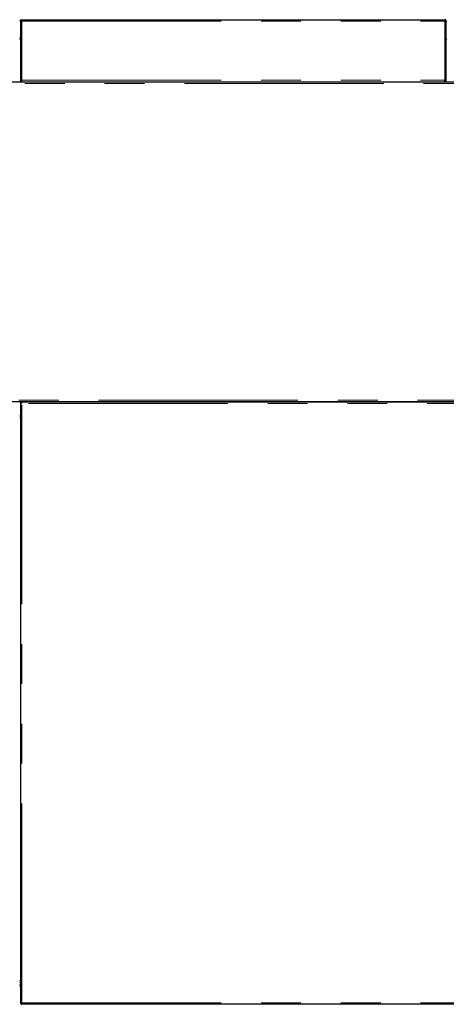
# Model space of a CAD drawing. Header units: millimetres. Extents: x 18 to 263, y 61 to 154.
# Tile 61 of 74: x 169 to 183, y 122 to 154. Entities that reach past the tile are written whole.
import ezdxf

# ---------------------------------------------------------------- set-up
doc = ezdxf.new("R2010")
doc.units = ezdxf.units.MM
doc.linetypes.add('PHANTOM', pattern=[12.7, 6.35, -1.27, 1.27, -1.27, 1.27, -1.27])

msp = doc.modelspace()

# ---------------------------------------------------------------- linework, layer by layer
at = {"color": 7, "linetype": 'Continuous', "lineweight": 25}
for p, q in [((169.413, 153.572), (169.413, 153.622)), ((169.413, 153.622), (169.463, 153.622)), ((169.413, 153.572), (169.463, 153.572)), ((169.413, 153.572), (169.413, 153.558)), ((169.413, 153.558), (169.413, 151.642)), ((169.438, 153.567), (169.438, 153.572)), ((169.463, 153.622), (182.933, 153.622)), ((182.933, 153.622), (182.933, 153.572)), ((182.983, 153.572), (182.958, 153.572)), ((182.958, 153.572), (182.958, 153.567)), ((182.983, 153.558), (182.983, 153.572)), ((182.983, 151.642), (182.983, 153.558)), ((169.413, 152.988), (169.393, 152.988)), ((183.003, 152.988), (182.983, 152.988)), ((206.344, 151.632), (159.178, 151.632)), ((169.393, 151.642), (169.413, 151.642)), ((169.463, 151.642), (169.413, 151.642)), ((169.463, 151.642), (169.463, 151.692)), ((169.463, 151.642), (182.933, 151.642)), ((170.819, 151.642), (170.819, 151.632)), ((170.871, 151.642), (170.871, 151.632)), ((170.975, 151.642), (170.975, 151.632)), ((171.027, 151.642), (171.027, 151.632)), ((180.819, 151.642), (180.819, 151.632)), ((180.871, 151.642), (180.871, 151.632)), ((180.975, 151.642), (180.975, 151.632)), ((181.027, 151.642), (181.027, 151.632)), ((182.933, 151.642), (182.933, 151.692)), ((182.983, 151.642), (182.933, 151.642)), ((182.983, 151.642), (183.003, 151.642)), ((159.178, 141.452), (206.344, 141.452)), ((169.413, 141.442), (169.413, 122.306)), ((169.413, 141.442), (169.463, 141.442)), ((169.463, 141.442), (188.723, 141.442)), ((169.463, 141.392), (169.463, 141.442)), ((169.393, 141.012), (169.413, 141.012)), ((169.413, 140.942), (169.393, 140.942)), ((169.393, 122.996), (169.413, 122.996)), ((169.413, 122.862), (169.393, 122.862)), ((169.413, 122.306), (169.413, 122.292)), ((169.413, 122.292), (169.438, 122.292)), ((169.438, 122.297), (169.438, 122.292)), ((169.463, 122.242), (169.463, 122.292)), ((188.723, 122.242), (169.463, 122.242))]:
    msp.add_line(p, q, dxfattribs=at)
at = {"color": 8, "linetype": 'PHANTOM', "lineweight": 18}
for p, q in [((169.463, 153.572), (182.933, 153.572)), ((169.463, 153.572), (169.463, 151.692)), ((182.933, 151.692), (182.933, 153.572)), ((206.389, 151.587), (159.208, 151.587)), ((169.463, 151.692), (182.933, 151.692)), ((159.208, 141.497), (206.389, 141.497)), ((169.393, 141.427), (169.413, 141.427)), ((188.723, 141.392), (169.463, 141.392)), ((169.463, 122.292), (169.463, 141.392)), ((169.413, 122.942), (169.395, 122.942)), ((169.463, 122.292), (188.723, 122.292))]:
    msp.add_line(p, q, dxfattribs=at)
at = {"color": 7, "linetype": 'Continuous', "lineweight": 25}
for centre, radius, start, end in [((169.418, 153.052), 0.025, 180, 258.463), ((169.418, 153.052), 0.05, 240, 264.2608), ((169.418, 122.932), 0.05, 95.7392, 120), ((169.418, 122.932), 0.025, 101.537, 180), ((169.418, 122.812), 0.05, 95.7392, 120), ((169.418, 122.812), 0.025, 101.537, 180)]:
    msp.add_arc(centre, radius, start, end, dxfattribs=at)
for points, knots in [([(169.413, 153.558), (169.413, 153.559), (169.415, 153.561), (169.423, 153.564), (169.436, 153.567), (169.45, 153.57), (169.46, 153.571), (169.463, 153.572)], [0, 0, 0, 0, 0.218146, 0.436306, 0.654483, 0.872648, 1, 1, 1, 1]), ([(182.983, 153.572), (182.982, 153.578), (182.981, 153.589), (182.972, 153.604), (182.959, 153.615), (182.945, 153.621), (182.936, 153.622), (182.933, 153.622)], [0, 0, 0, 0, 0.218156, 0.436318, 0.654485, 0.872647, 1, 1, 1, 1]), ([(182.958, 153.572), (182.958, 153.575), (182.957, 153.581), (182.952, 153.589), (182.945, 153.594), (182.938, 153.597), (182.934, 153.597), (182.933, 153.597)], [0, 0, 0, 0, 0.228372, 0.456742, 0.685041, 0.913341, 1, 1, 1, 1]), ([(182.933, 153.572), (182.939, 153.571), (182.95, 153.569), (182.965, 153.566), (182.976, 153.563), (182.982, 153.56), (182.983, 153.558), (182.983, 153.558)], [0, 0, 0, 0, 0.218154, 0.43632, 0.654482, 0.872649, 1, 1, 1, 1]), ([(169.463, 122.292), (169.457, 122.293), (169.446, 122.295), (169.431, 122.298), (169.419, 122.301), (169.414, 122.304), (169.413, 122.305), (169.413, 122.306)], [0, 0, 0, 0, 0.218162, 0.436318, 0.654485, 0.872645, 1, 1, 1, 1]), ([(169.413, 122.292), (169.413, 122.286), (169.415, 122.275), (169.423, 122.26), (169.436, 122.248), (169.45, 122.243), (169.46, 122.242), (169.463, 122.242)], [0, 0, 0, 0, 0.218145, 0.436324, 0.654481, 0.87265, 1, 1, 1, 1]), ([(169.438, 122.292), (169.438, 122.289), (169.439, 122.283), (169.444, 122.275), (169.451, 122.269), (169.458, 122.267), (169.462, 122.267), (169.463, 122.267)], [0, 0, 0, 0, 0.228391, 0.456748, 0.685043, 0.913325, 1, 1, 1, 1]), ([(169.455, 122.268), (169.455, 122.27), (169.454, 122.277), (169.453, 122.285), (169.452, 122.292)], [0, 0, 0, 0, 0.213128, 1, 1, 1, 1])]:
    msp.add_open_spline(points, degree=3, knots=knots, dxfattribs=at)

doc.saveas('drawing.dxf')
